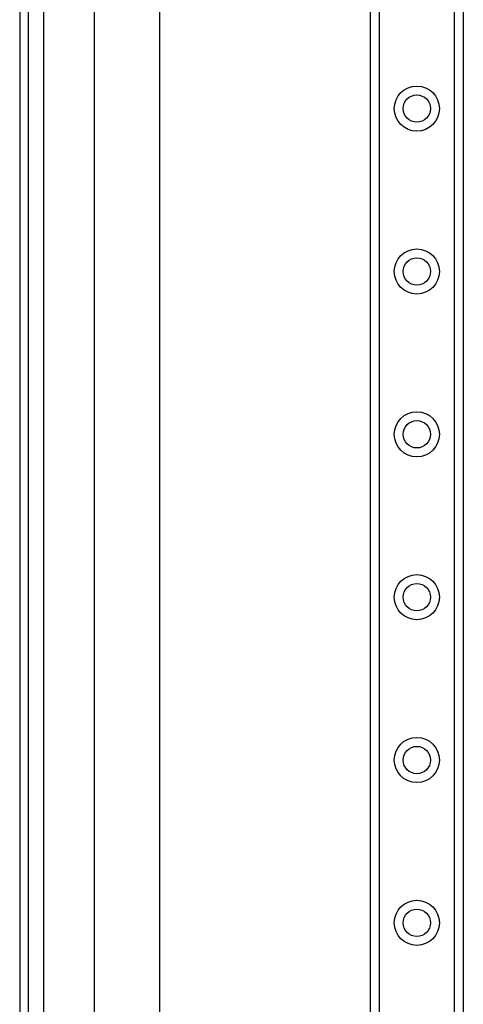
# Model space of a CAD drawing. Header units: inches. Extents: x 5.2 to 98, y 7.4 to 63.6.
# Tile 34 of 82: x 5.2 to 8.6, y 35.9 to 43.4. Entities that reach past the tile are written whole.
import ezdxf

# ---------------------------------------------------------------- set-up
doc = ezdxf.new("R2010")
doc.units = ezdxf.units.IN
doc.header["$LTSCALE"] = 6.250991
doc.header["$MEASUREMENT"] = 0
doc.layers.add('Visible Edges(ANSI)', color=7, linetype='Continuous', lineweight=25)
doc.layers.add('Visible Tangent Edges(ANSI)', color=7, linetype='Continuous', lineweight=25)

msp = doc.modelspace()

# ---------------------------------------------------------------- linework, layer by layer
at = {"layer": 'Visible Edges(ANSI)'}
for p, q in [((5.1531, 50.7954), (5.1531, 20.9583)), ((5.2204, 20.9583), (5.2204, 50.7954)), ((7.8435, 22.3467), (7.8435, 49.4069)), ((8.5567, 49.4069), (8.5567, 22.3467)), ((5.7267, 26.6525), (5.7267, 45.1012)), ((6.2264, 45.1), (6.2264, 26.6537))]:
    msp.add_line(p, q, dxfattribs=at)
for centre in [(8.2001, 42.7468), (8.2001, 41.4977), (8.2001, 40.2486), (8.2001, 38.9995), (8.2001, 37.7504), (8.2001, 36.5014)]:
    msp.add_circle(centre, 0.1047, dxfattribs=at)
at = {"layer": 'Visible Tangent Edges(ANSI)'}
for p, q in [((5.3384, 20.9583), (5.3384, 50.7954)), ((7.9119, 49.4069), (7.9119, 22.3467)), ((8.4884, 22.3467), (8.4884, 49.4069))]:
    msp.add_line(p, q, dxfattribs=at)
for centre in [(8.2001, 42.7468), (8.2001, 41.4977), (8.2001, 40.2486), (8.2001, 38.9995), (8.2001, 37.7504), (8.2001, 36.5014)]:
    msp.add_circle(centre, 0.173, dxfattribs=at)

doc.saveas('drawing.dxf')
